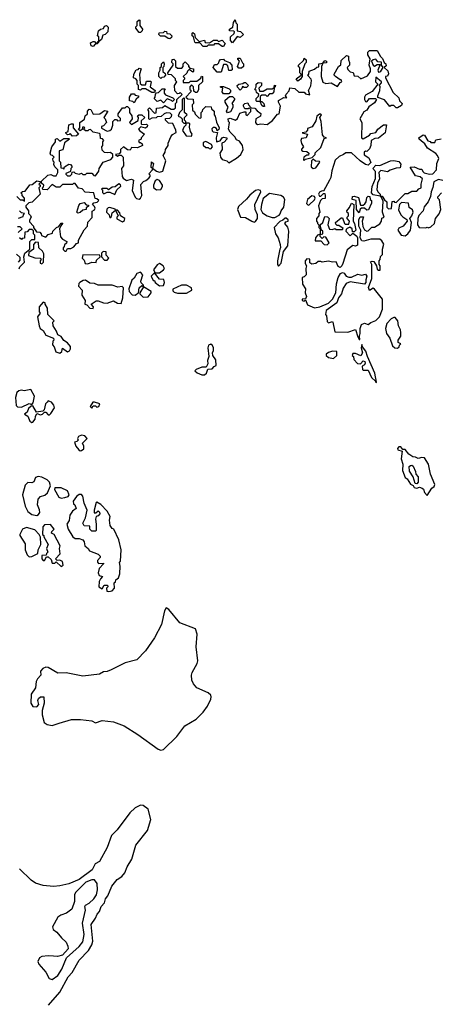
# Model space of a CAD drawing. Extents: x 1861455 to 2058065, y 200073 to 437907.
# Tile 153 of 256: x 2012051 to 2015339, y 261770 to 269470. Entities that reach past the tile are written whole.
import ezdxf

# ---------------------------------------------------------------- set-up
doc = ezdxf.new("R2010")
doc.units = 0

msp = doc.modelspace()

# ---------------------------------------------------------------- linework, layer by layer
at = {"layer": '0CON05XD'}
for points in [[(2012625, 269260), (2012610, 269265), (2012605, 269290), (2012625, 269300), (2012635, 269300), (2012645, 269290), (2012660, 269290), (2012661.7, 269298.3), (2012670, 269300), (2012670, 269335), (2012660, 269345), (2012668.3, 269381.7), (2012683, 269397), (2012705, 269400), (2012715, 269420), (2012730, 269425), (2012741.7, 269411.7), (2012740, 269375), (2012720, 269355), (2012701.7, 269348.3), (2012690, 269315), (2012670, 269300), (2012668.3, 269291.7), (2012660, 269290), (2012658.3, 269281.7), (2012641.7, 269278.3), (2012625, 269260)], [(2012995, 269370), (2012985, 269370), (2012960, 269405), (2012960, 269415), (2012970, 269425), (2012970, 269455), (2012985, 269470), (2012990, 269465), (2012990, 269425), (2013010, 269395), (2013008.3, 269381.7), (2012995, 269370)], [(2013715, 269290), (2013698.3, 269308.3), (2013700, 269335), (2013728.3, 269361.7), (2013730, 269375), (2013725, 269380), (2013691.7, 269381.7), (2013690, 269395), (2013718.3, 269411.7), (2013723, 269447), (2013735, 269470), (2013740, 269445), (2013750, 269435), (2013751.7, 269381.7), (2013778.3, 269378.3), (2013800, 269355), (2013775, 269330), (2013751.7, 269338.3), (2013715, 269290)], [(2013225, 269320), (2013211.7, 269321.7), (2013185, 269340), (2013151.7, 269341.7), (2013140, 269355), (2013141.7, 269368.3), (2013175, 269370), (2013185, 269380), (2013198.3, 269378.3), (2013201.7, 269361.7), (2013225, 269360), (2013240, 269345), (2013238.3, 269331.7), (2013225, 269320)], [(2013645, 269260), (2013635, 269260), (2013605, 269280), (2013575, 269280), (2013565, 269270), (2013525, 269270), (2013515, 269260), (2013485, 269260), (2013458.3, 269288.3), (2013425, 269290), (2013420, 269295), (2013410, 269335), (2013400, 269345), (2013400, 269365), (2013405, 269370), (2013418.3, 269358.3), (2013421.7, 269331.7), (2013455, 269300), (2013495, 269310), (2013501.7, 269291.7), (2013535, 269290), (2013565, 269310), (2013595, 269310), (2013605, 269300), (2013635, 269310), (2013657.5, 269285), (2013645, 269260)], [(2013118.3, 268741.7), (2013121.7, 268778.3), (2013167, 268783), (2013185, 268800), (2013235, 268770), (2013255, 268770), (2013268.3, 268781.7), (2013270, 268815), (2013280, 268825), (2013280, 268845), (2013320, 268885), (2013305, 268900), (2013298.3, 268891.7), (2013285, 268890), (2013262.5, 268912.5), (2013260, 268955), (2013280, 268985), (2013270, 268995), (2013268.3, 269008.3), (2013238.3, 269038.3), (2013211.7, 269041.7), (2013210, 269055), (2013250, 269115), (2013250, 269125), (2013240, 269135), (2013241.7, 269158.3), (2013255, 269160), (2013268.3, 269148.3), (2013270, 269105), (2013285, 269090), (2013318.3, 269091.7), (2013330, 269105), (2013330, 269125), (2013345, 269140), (2013370, 269115), (2013370, 269105), (2013381.7, 269091.7), (2013410, 269085), (2013410, 269065), (2013405, 269060), (2013375, 269080), (2013361.7, 269068.3), (2013358.3, 269051.7), (2013330, 269025), (2013340, 269015), (2013340, 269005), (2013330, 268995), (2013330, 268980), (2013375, 268980), (2013385, 268990), (2013435, 268990), (2013468.3, 269011.7), (2013471.7, 269028.3), (2013480, 269025), (2013480, 268985), (2013450, 268955), (2013450, 268925), (2013438.3, 268901.7), (2013425, 268900), (2013411.7, 268911.7), (2013410, 268945), (2013395, 268960), (2013380, 268945), (2013380, 268925), (2013388.3, 268918.3), (2013390, 268905), (2013350, 268865), (2013365, 268850), (2013408.3, 268848.3), (2013410, 268815), (2013400, 268805), (2013401.7, 268761.7), (2013418.3, 268748.3), (2013421.7, 268731.7), (2013451.7, 268701.7), (2013465, 268700), (2013470, 268705), (2013470, 268745), (2013480, 268755), (2013481.7, 268768.3), (2013505, 268790), (2013548.3, 268788.3), (2013551.7, 268771.7), (2013570, 268755), (2013570, 268725), (2013580, 268715), (2013588.3, 268668.3), (2013610, 268625), (2013608.3, 268611.7), (2013595, 268600), (2013590, 268620), (2013577, 268627), (2013563, 268627), (2013553.6, 268616.4), (2013555, 268600), (2013563, 268593), (2013597.5, 268587.5), (2013587.5, 268545), (2013590, 268515), (2013618.3, 268521.7), (2013632.5, 268545), (2013645, 268552.5), (2013670, 268545), (2013670, 268535), (2013648.3, 268511.7), (2013630, 268505), (2013632.5, 268455), (2013616.7, 268425), (2013620, 268395), (2013635, 268377.5), (2013670, 268365), (2013685, 268350), (2013745, 268386.2), (2013778.8, 268415), (2013796.7, 268455), (2013793.8, 268485), (2013769.3, 268519.3), (2013745, 268530), (2013733, 268553), (2013695, 268590), (2013682.5, 268615), (2013690, 268665), (2013683, 268673), (2013680, 268695), (2013695, 268700), (2013737, 268683), (2013753.6, 268696.4), (2013771.7, 268738.3), (2013805, 268750), (2013818.3, 268748.3), (2013820, 268725), (2013828.3, 268721.7), (2013857, 268753), (2013857.5, 268767.5), (2013845, 268780), (2013837.5, 268772.5), (2013811.7, 268771.7), (2013800, 268795), (2013800, 268805), (2013810, 268815), (2013835, 268820), (2013840, 268805), (2013861.7, 268781.7), (2013888.3, 268778.3), (2013907, 268757), (2013937, 268737), (2013932.5, 268715), (2013896.4, 268693.6), (2013893.3, 268665), (2013898.3, 268658.3), (2013911.2, 268651.2), (2013935, 268656.2), (2013985, 268650), (2014028.3, 268681.7), (2014065, 268730), (2014080, 268735), (2014090, 268795), (2014073.3, 268825), (2014073, 268837), (2014115, 268862.5), (2014140, 268860), (2014130, 268875), (2014133, 268887), (2014157, 268913), (2014162.5, 268937.5), (2014201.7, 268931.7), (2014233, 268903), (2014275, 268902.5), (2014285, 268890), (2014318.3, 268881.7), (2014307.5, 268915), (2014327, 268953), (2014332.5, 268995), (2014330, 269005), (2014300, 269035), (2014310, 269045), (2014315, 269067.5), (2014355, 269082.5), (2014375, 269100), (2014388.3, 269101.7), (2014390, 269125), (2014420, 269130), (2014435, 269150), (2014450, 269145), (2014448.3, 269131.7), (2014420, 269130), (2014410, 269105), (2014407.5, 269025), (2014420.7, 268980.7), (2014445, 268970), (2014485, 268977.5), (2014535, 268947.5), (2014555, 268980), (2014570, 268985), (2014565, 269000), (2014555, 269000), (2014520, 269025), (2014510, 269035), (2014510, 269045), (2014543.3, 269105), (2014562.5, 269117.5), (2014565, 269150), (2014605, 269190), (2014620, 269185), (2014620, 269155), (2014630, 269135), (2014630, 269115), (2014610, 269095), (2014615, 269080), (2014635, 269062.5), (2014658.3, 269058.3), (2014665, 269030), (2014695, 269027.5), (2014718.3, 269008.3), (2014769.3, 269030.7), (2014792.5, 269065), (2014793.3, 269085), (2014783.8, 269115), (2014790, 269165), (2014772.5, 269195), (2014772.5, 269215), (2014785, 269230), (2014845, 269230), (2014871.7, 269181.7), (2014887, 269167), (2014900, 269135), (2014912.5, 269125), (2014915, 269110), (2014900, 269095), (2014929.2, 269069.2), (2014933.6, 269046.4), (2014925, 269027.5), (2014910, 269025), (2014910, 269015), (2014970, 268900), (2015015, 268860), (2015020, 268835), (2015040, 268815), (2015035, 268800), (2015005, 268780), (2014995, 268780), (2014975, 268800), (2014955, 268800), (2014945, 268790), (2014903, 268843), (2014851.7, 268861.7), (2014850, 268875), (2014866.7, 268915), (2014867.5, 268947.5), (2014860, 268955), (2014880, 268975), (2014880, 268985), (2014835, 269020), (2014832.5, 268985), (2014850, 268965), (2014805, 268907.5), (2014755, 268880), (2014747.5, 268865), (2014747.5, 268845), (2014755, 268830), (2014765, 268827.5), (2014785, 268852.5), (2014833, 268853), (2014840, 268845), (2014825, 268820), (2014781.2, 268788.8), (2014765, 268763.3), (2014741.7, 268748.3), (2014710, 268695), (2014726, 268665), (2014722.5, 268545), (2014735, 268537.5), (2014785, 268567.5), (2014795, 268580), (2014835, 268587.5), (2014850, 268615), (2014895, 268647.5), (2014917.5, 268647.5), (2014907.5, 268585), (2014855, 268542.5), (2014828.3, 268541.7), (2014797.5, 268525), (2014796.7, 268485), (2014785, 268460), (2014765, 268440), (2014755, 268442.5), (2014742.5, 268435), (2014743.9, 268413.9), (2014779.3, 268389.3), (2014796.1, 268353.9), (2014775, 268332.5), (2014755, 268337.5), (2014712.5, 268365), (2014645, 268430), (2014600, 268430), (2014582.5, 268415), (2014549.5, 268400.4), (2014518, 268372), (2014490.7, 268289.3), (2014483.8, 268235), (2014473.8, 268215), (2014425, 268130), (2014415, 268132.5), (2014395, 268122.5), (2014387.5, 268105), (2014395, 268090), (2014405, 268090), (2014425, 268110), (2014435, 268110), (2014440, 268095), (2014438.3, 268071.7), (2014415, 268070), (2014402.5, 268055), (2014387.5, 268015), (2014397.5, 267965), (2014390, 267955), (2014390, 267935), (2014370, 267915), (2014370, 267895), (2014380, 267885), (2014380, 267875), (2014390, 267865), (2014390, 267845), (2014400, 267835), (2014400, 267790), (2014420, 267795), (2014420, 267815), (2014410, 267825), (2014400, 267865), (2014420, 267885), (2014435, 267930), (2014457, 267927), (2014470, 267915), (2014460, 267865), (2014471.7, 267831.7), (2014495, 267830), (2014515, 267837.5), (2014525, 267830), (2014575, 267830), (2014578.3, 267838.3), (2014545, 267860), (2014531.7, 267861.7), (2014521.7, 267871.7), (2014520, 267885), (2014565, 267920), (2014575, 267920), (2014590, 267875), (2014595, 267870), (2014625, 267870), (2014630, 267895), (2014610, 267915), (2014610, 267925), (2014620, 267935), (2014620, 267955), (2014611.7, 267961.7), (2014607.5, 267975), (2014628.3, 268001.7), (2014643.6, 268036.4), (2014662.5, 268025), (2014657.5, 267895), (2014667.5, 267875), (2014677.5, 267825), (2014665, 267810), (2014651.7, 267811.7), (2014650, 267835), (2014632.5, 267847.5), (2014611.7, 267838.3), (2014601.7, 267828.3), (2014600, 267815), (2014635, 267780), (2014655, 267800), (2014686.4, 267776.4), (2014692.5, 267765), (2014692.5, 267707.5), (2014675, 267700), (2014655, 267703.3), (2014610, 267670), (2014577.7, 267562.3), (2014570, 267545), (2014555, 267533.3), (2014539.3, 267539.3), (2014525, 267577.5), (2014495, 267572.5), (2014465, 267582.5), (2014415, 267572.5), (2014405, 267580), (2014385, 267580), (2014365, 267562.5), (2014335, 267557.5), (2014318.3, 267568.3), (2014318.3, 267598.3), (2014295, 267600), (2014283.3, 267585), (2014283.6, 267563.6), (2014292.5, 267545), (2014287.5, 267525), (2014290, 267475), (2014275, 267460), (2014260, 267455), (2014261.7, 267401.7), (2014285.8, 267365.8), (2014283.8, 267335), (2014293.8, 267305), (2014285, 267287.5), (2014260, 267285), (2014260, 267275), (2014275, 267270), (2014285, 267280), (2014300.8, 267240.8), (2014355, 267216.7), (2014396.4, 267223.6), (2014465, 267253.3), (2014495.8, 267284.2), (2014521.2, 267335), (2014526.7, 267405), (2014540, 267455), (2014560, 267485), (2014575, 267493.3), (2014588.6, 267488.6), (2014604.2, 267464.2), (2014625, 267456), (2014645, 267456.2), (2014695, 267480), (2014725, 267472.5), (2014755, 267480), (2014763.3, 267465), (2014757.5, 267435), (2014755.8, 267414.2), (2014745, 267402.5), (2014635, 267418.8), (2014603.6, 267406.4), (2014580.5, 267369.6), (2014566, 267325), (2014544.2, 267295.8), (2014528.8, 267255), (2014447.5, 267195), (2014442.5, 267165), (2014450, 267155), (2014455, 267110), (2014465, 267100), (2014495, 267110), (2014500, 267105), (2014515, 267030), (2014615, 267027.5), (2014675, 267047.5), (2014695, 266990), (2014705, 266970), (2014710, 266970), (2014706.7, 266995), (2014713.3, 267015), (2014713.3, 267055), (2014723.3, 267086.7), (2014745, 267096.7), (2014775, 267087.5), (2014795, 267102.5), (2014833.6, 267116.4), (2014862.5, 267145), (2014886.2, 267205), (2014887.5, 267285), (2014823.9, 267363.9), (2014815, 267370), (2014785, 267352.5), (2014778, 267375), (2014804, 267445), (2014803.3, 267555), (2014793.6, 267576.4), (2014805, 267582.5), (2014818.3, 267578.3), (2014840, 267545), (2014845, 267520), (2014855, 267510), (2014868.3, 267511.7), (2014870, 267545), (2014860, 267555), (2014860, 267585), (2014870, 267595), (2014871.7, 267618.3), (2014887, 267633), (2014887.5, 267675), (2014896.7, 267715), (2014881.7, 267741.7), (2014865, 267753.3), (2014795, 267752.5), (2014741.7, 267738.3), (2014725, 267740), (2014712.5, 267765), (2014717.5, 267825), (2014702.5, 267855), (2014702.5, 267905)], [(2013155, 269010), (2013140, 269025), (2013140, 269055), (2013150, 269075), (2013150, 269095), (2013160, 269105), (2013160, 269125), (2013175, 269140), (2013180, 269125), (2013177, 269103), (2013170, 269095), (2013170, 269065), (2013188.3, 269048.3), (2013190, 269035), (2013178.3, 269021.7), (2013161.7, 269018.3), (2013155, 269010)], [(2013625, 269060), (2013595, 269060), (2013562.5, 269095), (2013575, 269120), (2013595, 269120), (2013608.3, 269131.7), (2013610, 269145), (2013621.7, 269158.3), (2013645, 269160), (2013651.7, 269151.7), (2013690, 269135), (2013710, 269115), (2013711.7, 269078.3), (2013705, 269072.5), (2013685, 269072.5), (2013678.3, 269108.3), (2013665, 269120), (2013645, 269120), (2013625, 269060)], [(2013785, 269090), (2013765, 269090), (2013753, 269103), (2013770, 269145), (2013755, 269160), (2013755, 269170), (2013775, 269170), (2013791.7, 269131.7), (2013800, 269125), (2013800, 269105), (2013785, 269090)], [(2014225, 268990), (2014213, 269007), (2014250, 269035), (2014250, 269045), (2014240, 269055), (2014240, 269095), (2014231.7, 269101.7), (2014230, 269115), (2014268.3, 269151.7), (2014275, 269170), (2014290, 269155), (2014290, 269135), (2014280, 269125), (2014260, 269065), (2014260, 269025), (2014246.4, 269003.6), (2014225, 268990)], [(2014855, 269060), (2014865, 269062.5), (2014875, 269067.5), (2014892.5, 269095), (2014880, 269115), (2014878.3, 269138.3), (2014851.7, 269141.7), (2014835, 269160), (2014813, 269157), (2014800, 269145), (2014813.3, 269113.3), (2014825, 269107.5), (2014845, 269120), (2014868.3, 269118.3), (2014850, 269075), (2014855, 269060)], [(2013105, 268900), (2013085, 268900), (2013035, 268930), (2013005, 268930), (2012995, 268920), (2012980, 268925), (2012980, 268955), (2012970, 268965), (2012970, 268995), (2012958.3, 269008.3), (2012940, 269015), (2012942.5, 269045), (2012961.7, 269078.3), (2012978.3, 269081.7), (2012985, 269090), (2013000, 269085), (2012987.5, 269045), (2012991.7, 268971.7), (2013005, 268960), (2013035, 268960), (2013041.7, 268988.3), (2013075, 268990), (2013080, 268985), (2013070, 268945), (2013110, 268915), (2013105, 268900)], [(2013775, 268920), (2013753, 268943), (2013750, 268955), (2013763, 268967), (2013795, 268970), (2013805, 268980), (2013815, 268980), (2013840, 268955), (2013825, 268940), (2013805, 268940), (2013791.7, 268948.3), (2013788.3, 268931.7), (2013775, 268920)], [(2013965, 268790), (2013955, 268790), (2013945, 268800), (2013930, 268830), (2013905, 268830), (2013900, 268835), (2013900, 268855), (2013918.3, 268871.7), (2013920, 268885), (2013901.7, 268901.7), (2013900, 268915), (2013890, 268925), (2013900, 268945), (2013900, 268965), (2013915, 268980), (2013940, 268975), (2013940, 268955), (2013920, 268935), (2013925, 268910), (2013955, 268910), (2013985, 268930), (2014025, 268930), (2014040, 268940), (2014041.7, 268958.3), (2014050, 268955), (2014045, 268940), (2014040, 268940), (2014037.5, 268905), (2014025, 268890), (2014005, 268890), (2013985, 268870), (2013975, 268880), (2013945, 268880), (2013931.7, 268868.3), (2013930, 268830), (2013945, 268830), (2013960, 268815), (2013965, 268790)], [(2012945, 268820), (2012935, 268830), (2012910, 268835), (2012910, 268865), (2012925, 268890), (2012945, 268890), (2012955, 268880), (2012980, 268875), (2012980, 268865), (2012961.7, 268848.3), (2012945, 268820)], [(2013175, 268820), (2013155, 268840), (2013125, 268830), (2013102.5, 268855), (2013110, 268865), (2013111.7, 268888.3), (2013121.7, 268898.3), (2013135, 268900), (2013165, 268930), (2013188.3, 268928.3), (2013180, 268915), (2013180, 268895), (2013191.7, 268881.7), (2013248.3, 268858.3), (2013260, 268845), (2013245, 268830), (2013238.3, 268838.3), (2013205, 268850), (2013175, 268820)], [(2013685, 268890), (2013645, 268890), (2013632.5, 268905), (2013640, 268935), (2013621.7, 268941.7), (2013621.7, 268948.3), (2013645, 268947.5), (2013688.3, 268928.3), (2013698.3, 268918.3), (2013700, 268905), (2013685, 268890)], [(2013350, 268660), (2013350, 268675), (2013340, 268685), (2013340, 268705), (2013360, 268725), (2013340, 268745), (2013340, 268855), (2013335, 268860), (2013320, 268845), (2013320, 268765), (2013300, 268745), (2013290, 268715), (2013308.3, 268708.3), (2013320, 268695), (2013320, 268675), (2013335, 268660), (2013345, 268660), (2013350, 268660)], [(2013675, 268742.5), (2013667.5, 268755), (2013680, 268785), (2013657.5, 268825), (2013658.3, 268841.7), (2013691.7, 268868.3), (2013715, 268870), (2013730, 268855), (2013730, 268845), (2013710, 268815), (2013717.5, 268805), (2013717, 268783), (2013699.3, 268750.7), (2013675, 268742.5)], [(2012028.3, 268088.3), (2012055, 268060), (2012075, 268060), (2012088.3, 268051.7), (2012090, 268075), (2012070, 268095), (2012070, 268105), (2012060, 268115), (2012073, 268127), (2012095, 268130), (2012131.7, 268178.3), (2012148.3, 268181.7), (2012185, 268210), (2012210, 268205), (2012210, 268195), (2012200, 268185), (2012210, 268175), (2012210, 268165), (2012200, 268155), (2012210, 268105), (2012200, 268095), (2012148.3, 268041.7), (2012121.7, 268038.3), (2012100, 268015), (2012100, 268005), (2012120, 267975), (2012120, 267955), (2012135, 267940), (2012140, 267925), (2012128.3, 267901.7), (2012128.3, 267888.3), (2012160, 267855), (2012160, 267845), (2012181.7, 267811.7), (2012208.3, 267808.3), (2012220, 267795), (2012221.7, 267781.7), (2012255, 267770), (2012275, 267790), (2012308.3, 267801.7), (2012310, 267815), (2012340, 267845), (2012358.3, 267851.7), (2012375, 267880), (2012388.3, 267878.3), (2012371.7, 267858.3), (2012362.5, 267835), (2012371.2, 267771.2), (2012385, 267752.5), (2012420, 267735), (2012418.3, 267721.7), (2012401.7, 267708.3), (2012400, 267695), (2012390, 267685), (2012391.7, 267671.7), (2012405, 267660), (2012415, 267660), (2012425, 267680), (2012451.7, 267681.7), (2012475, 267692.5), (2012495, 267720), (2012510, 267725), (2012510, 267745), (2012555, 267827.5), (2012580, 267855), (2012585, 267887.5), (2012617, 267923), (2012618.3, 267971.7), (2012636.4, 267983.6), (2012640, 267995), (2012635, 268010), (2012620, 268025), (2012631.7, 268038.3), (2012657, 268043), (2012670, 268055), (2012655, 268070), (2012641.7, 268071.7), (2012630, 268115), (2012561.7, 268121.7), (2012538.3, 268148.3), (2012511.7, 268151.7), (2012485, 268190), (2012471.7, 268188.3), (2012465, 268180), (2012385, 268180), (2012365, 268160), (2012335, 268160), (2012305, 268180), (2012265, 268140), (2012231.7, 268141.7), (2012230, 268155), (2012238.3, 268161.7), (2012240, 268175), (2012221.7, 268191.7), (2012221.7, 268208.3), (2012270, 268255), (2012295, 268260), (2012315, 268250), (2012335, 268250), (2012350, 268275), (2012350, 268295), (2012325, 268320), (2012318.3, 268338.3), (2012320, 268355), (2012313, 268363), (2012310, 268385), (2012320, 268395), (2012308.3, 268408.3), (2012295, 268410), (2012290, 268425), (2012303, 268477), (2012330, 268515), (2012330, 268535), (2012345, 268540), (2012365, 268520), (2012395, 268540), (2012435, 268540), (2012440, 268535), (2012401.7, 268508.3), (2012388.3, 268451.7), (2012360, 268445), (2012360, 268365), (2012370, 268355), (2012371.7, 268311.7), (2012388.3, 268308.3), (2012395, 268300), (2012401.7, 268318.3), (2012435, 268340), (2012448.3, 268338.3), (2012460, 268325), (2012460, 268315), (2012450, 268305), (2012448.3, 268281.7), (2012411.7, 268268.3), (2012411.7, 268261.7), (2012425, 268250), (2012445, 268250), (2012458.3, 268261.7), (2012461.7, 268278.3), (2012475, 268280), (2012485, 268270), (2012515, 268262.5), (2012535, 268270), (2012545, 268260), (2012565, 268260), (2012575, 268270), (2012615, 268270), (2012631.7, 268251.7), (2012645, 268250), (2012670, 268285), (2012673, 268307), (2012702.5, 268355), (2012763, 268377), (2012780, 268395), (2012780, 268415), (2012761.7, 268431.7), (2012735, 268427.5), (2012715, 268432.5), (2012695, 268450), (2012692.5, 268475), (2012700, 268485), (2012700, 268515), (2012710, 268525), (2012697.5, 268537.5), (2012681.7, 268541.7), (2012680, 268575), (2012675, 268580), (2012625, 268590), (2012605, 268610), (2012591.7, 268608.3), (2012585, 268600), (2012565, 268600), (2012550, 268615), (2012560, 268625), (2012555, 268630), (2012541.7, 268628.3), (2012538.3, 268611.7), (2012525, 268600), (2012511.7, 268611.7), (2012520, 268625), (2012520, 268665), (2012558.3, 268691.7), (2012563, 268717), (2012580, 268735), (2012580, 268755), (2012595, 268770), (2012608.3, 268768.3), (2012625, 268730), (2012677, 268733), (2012715, 268760), (2012740, 268755), (2012710, 268705), (2012720, 268695), (2012730, 268665), (2012705, 268640), (2012690, 268635), (2012691.7, 268621.7), (2012735, 268597.5), (2012757, 268603), (2012770, 268615), (2012780, 268645), (2012780, 268675), (2012795, 268690), (2012808.3, 268688.3), (2012815, 268680), (2012838.3, 268681.7), (2012838.3, 268698.3), (2012820, 268715), (2012820, 268735), (2012855, 268780), (2012875, 268780), (2012885, 268790), (2012895, 268790), (2012910, 268775), (2012910, 268745), (2012927, 268717), (2012930, 268695), (2012910, 268665), (2012925, 268650), (2012978.3, 268681.7), (2012980, 268705), (2012972.5, 268717.5), (2012983, 268727), (2013007, 268727), (2013030, 268705), (2013025, 268700), (2013001.7, 268678.3), (2013000, 268655), (2013005, 268650), (2013041.7, 268651.7), (2013050, 268645), (2013047, 268633), (2013035, 268622.5), (2012998.3, 268631.7), (2012980, 268615), (2012990.7, 268600.7), (2013027.5, 268575), (2013000, 268545), (2013000, 268535), (2012980, 268525), (2012985, 268510), (2012995, 268510), (2013008.3, 268498.3), (2013010, 268485), (2012971.7, 268468.3), (2012925, 268470), (2012915, 268450), (2012893, 268453), (2012863, 268477), (2012840, 268455), (2012840, 268435), (2012828.3, 268421.7), (2012800, 268415), (2012815, 268402.5), (2012825, 268410), (2012845, 268410), (2012860, 268395), (2012861.7, 268328.3), (2012847.5, 268305), (2012852.5, 268245), (2012860.5, 268230.4), (2012885, 268212.5), (2012925, 268222.5), (2012940, 268215), (2012930, 268135), (2012955, 268082.5), (2012965, 268072.5), (2012985, 268067.5), (2012996.7, 268073.3), (2013006.7, 268095), (2012998.3, 268181.7), (2013020, 268205), (2013038.3, 268211.7), (2013059.3, 268230.7), (2013070, 268245), (2013070, 268255), (2013060, 268265), (2013090, 268295), (2013090, 268310), (2013080, 268315), (2013081.7, 268358.3), (2013097.5, 268345), (2013090, 268310), (2013120, 268285), (2013145, 268277.5), (2013170, 268285), (2013192.5, 268365), (2013173, 268407), (2013187.5, 268435), (2013190, 268455), (2013212.5, 268485), (2013212.5, 268505), (2013232.5, 268555), (2013245, 268572.5), (2013273, 268587), (2013272.5, 268605), (2013248.3, 268658.3), (2013215, 268660), (2013190, 268685), (2013191.7, 268698.3), (2013225, 268700), (2013238.3, 268711.7), (2013240, 268725), (2013228.3, 268738.3), (2013198.3, 268741.7), (2013180, 268735), (2013157.5, 268712.5), (2013125, 268710), (2013117, 268703), (2013085, 268700), (2013065, 268690), (2013060, 268695), (2013060, 268755), (2013051.7, 268768.3), (2013065, 268780), (2013105, 268740), (2013118.3, 268741.7)], [(2014275, 268370), (2014285, 268380), (2014338.3, 268391.7), (2014360, 268415), (2014361.7, 268428.3), (2014405, 268470), (2014430, 268540), (2014450, 268545), (2014431.7, 268551.7), (2014418.3, 268568.3), (2014407.5, 268675), (2014397.5, 268705), (2014410, 268725), (2014405, 268730), (2014395, 268730), (2014372.5, 268715), (2014365, 268680), (2014338.3, 268631.7), (2014301.7, 268618.3), (2014300, 268605), (2014288.3, 268591.7), (2014260, 268585), (2014300, 268575), (2014290, 268545), (2014255, 268540), (2014247.5, 268525), (2014253, 268503), (2014270, 268475), (2014253, 268457), (2014255, 268450), (2014265, 268442.5), (2014295, 268440), (2014310, 268425), (2014308.3, 268411.7), (2014295, 268410), (2014272.5, 268395), (2014270, 268375), (2014275, 268370)], [(2012465, 268560), (2012445, 268580), (2012438.3, 268571.7), (2012425, 268570), (2012411.7, 268581.7), (2012411.7, 268588.3), (2012430, 268595), (2012435, 268647.5), (2012455, 268656.7), (2012470, 268655), (2012470, 268625), (2012510, 268575), (2012495, 268562.5), (2012465, 268560)], [(2013395, 268560), (2013400, 268575), (2013387.5, 268595), (2013378.3, 268628.3), (2013380, 268655), (2013375, 268660), (2013350, 268660), (2013350, 268645), (2013335, 268630), (2013323, 268603), (2013353, 268563), (2013395, 268560)], [(2013545, 268460), (2013557.5, 268475), (2013550, 268495), (2013505, 268517.5), (2013485, 268510), (2013485, 268490), (2013505, 268470), (2013525, 268470), (2013531.7, 268461.7), (2013545, 268460)], [(2014702.5, 267905), (2014711.7, 267928.3), (2014738.3, 267928.3), (2014727.5, 267895), (2014733.6, 267853.6), (2014747, 267827), (2014765, 267817.5), (2014775, 267820), (2014803, 267847), (2014825, 267847.5), (2014866.4, 267873.6), (2014880, 267895), (2014881.7, 267918.3), (2014900, 267925), (2014887.5, 267965), (2014891.7, 268051.7), (2014878.3, 268078.3), (2014870, 268090), (2014815, 268100), (2014800, 268115), (2014807.5, 268165), (2014833, 268227), (2014831.7, 268281.7), (2014812.5, 268305), (2014835, 268332.5), (2014865, 268328.8), (2014950, 268365), (2014975, 268370), (2015015, 268360), (2015029.3, 268339.3), (2015025, 268312.5), (2014995, 268310), (2014946.4, 268293.6), (2014925, 268280), (2014875, 268290), (2014857.5, 268275), (2014862.5, 268225), (2014848.3, 268191.7), (2014843, 268143), (2014850, 268125), (2014870, 268105), (2014870, 268090), (2014885, 268090), (2014901.7, 268061.7), (2014920, 268045), (2014920, 268005), (2014935, 267990), (2014957, 267993), (2014961.7, 268048.3), (2014975, 268050), (2014981.7, 268041.7), (2014995, 268040), (2015065, 268110), (2015085, 268110), (2015115, 268130), (2015155, 268130), (2015171.7, 268148.3), (2015190, 268155), (2015190, 268185), (2015200, 268225), (2015181.7, 268241.7), (2015145, 268250), (2015102.5, 268317.5), (2015135, 268320), (2015175, 268300), (2015195, 268300), (2015201.7, 268281.7), (2015213, 268273), (2015255, 268262.5), (2015280, 268265), (2015310, 268295), (2015312.5, 268345), (2015327.5, 268385), (2015316.7, 268406.7), (2015303, 268423), (2015240, 268465), (2015218.3, 268498.3), (2015188.3, 268521.7), (2015172.5, 268535), (2015170, 268545), (2015205, 268570), (2015216.4, 268566.4), (2015241.7, 268521.7), (2015258.3, 268518.3), (2015265, 268510), (2015295, 268510), (2015305, 268530), (2015345, 268537.5)], [(2014345, 268307.5), (2014365, 268312.5), (2014397.5, 268355), (2014395, 268360), (2014363, 268363), (2014345, 268380), (2014333, 268367), (2014328.3, 268318.3), (2014345, 268307.5)], [(2013120.7, 268140.7), (2013155, 268142.5), (2013167.5, 268165), (2013167, 268177), (2013145, 268212.5), (2013125, 268220), (2013111.2, 268208.8), (2013097.5, 268175), (2013098.3, 268158.3), (2013120.7, 268140.7)], [(2015357.5, 268212.5), (2015325, 268220), (2015287, 268203), (2015281.7, 268158.3), (2015267.5, 268125), (2015261.7, 268088.3), (2015243.6, 268046.4), (2015213.9, 268006.1), (2015203.6, 267976.4), (2015171.7, 267938.3), (2015163.6, 267916.4), (2015160, 267865), (2015173.6, 267843.6), (2015225, 267842.5), (2015235, 267847.5), (2015247, 267843), (2015265, 267850), (2015293, 267877), (2015302.5, 267915), (2015328.8, 267951.2), (2015342.5, 267985), (2015331.7, 268061.7), (2015320, 268075), (2015320, 268085), (2015347.5, 268115)], [(2012795, 268102.5), (2012811.7, 268138.3), (2012841.7, 268168.3), (2012839.3, 268179.3), (2012827, 268187), (2012798.3, 268161.7), (2012775, 268160), (2012745, 268140), (2012735, 268150), (2012695, 268150), (2012690, 268145), (2012698.3, 268138.3), (2012698.3, 268118.3), (2012708.3, 268108.3), (2012735, 268120), (2012755, 268120), (2012795, 268102.5)], [(2013885, 267887.5), (2013895, 267892.5), (2013910, 267915), (2013911.2, 267945), (2013892.5, 267985), (2013890, 268025), (2013936.7, 268125), (2013933.3, 268133.3), (2013915, 268138.8), (2013895, 268133.8), (2013851.1, 268098.9), (2013825, 268066.2), (2013761.2, 268008.8), (2013753.8, 267985), (2013777.5, 267925), (2013815, 267923.8), (2013865, 267893.3), (2013885, 267887.5)], [(2012505, 267957.5), (2012497.5, 267965), (2012512.3, 268017.7), (2012525, 268032.5), (2012555, 268040), (2012571.7, 268021.7), (2012588.3, 268018.3), (2012588.3, 268011.7), (2012571.7, 267998.3), (2012570, 267985), (2012545, 267980), (2012525, 267963.3), (2012505, 267957.5)], [(2014045, 267923.3), (2014079.2, 267940.8), (2014088.3, 267951.7), (2014093.9, 267976.1), (2014116.2, 268005), (2014123.8, 268065), (2014112.7, 268082.7), (2014092.5, 268095), (2014005, 268111.2), (2013955, 268072.5), (2013940, 268025), (2013936.2, 267985), (2013948.8, 267958.8), (2013985.8, 267935.8), (2014025, 267923.3), (2014045, 267923.3)], [(2014305, 268020), (2014315, 268022.5), (2014355, 268060), (2014360, 268075), (2014355, 268087.5), (2014335, 268092.5), (2014300, 268065), (2014293, 268033), (2014305, 268020)], [(2014705, 267960), (2014682.5, 267985), (2014680, 268055), (2014650, 268065), (2014651.7, 268088.3), (2014665, 268090), (2014698.3, 268078.3), (2014715, 268020), (2014735, 268020), (2014749.3, 268030.7), (2014760, 268045), (2014765, 268080), (2014775, 268090), (2014788.3, 268088.3), (2014790, 268065), (2014800, 268055), (2014800, 268035), (2014777, 267983), (2014765, 267980), (2014747, 267997), (2014723, 267997), (2014713, 267987), (2014705, 267960)], [(2015065, 267780), (2015085.9, 267794.1), (2015106.7, 267825), (2015112.5, 267885), (2015100, 267915), (2015117.5, 267935), (2015126.7, 267965), (2015122.5, 267982.5), (2015095, 268000), (2015090, 268035), (2015035, 268040), (2015020, 268025), (2015013, 267983), (2015030, 267945), (2015047, 267927), (2015078.3, 267908.3), (2015080, 267895), (2015047.5, 267855), (2015015, 267840), (2015007.5, 267825), (2015033.9, 267783.9), (2015065, 267780)], [(2012041.7, 267918.3), (2012078.3, 267931.7), (2012080, 267945), (2012090, 267955), (2012065, 267960), (2012050, 267975)], [(2012755, 267920), (2012768.3, 267931.7), (2012775, 267960), (2012800, 267980), (2012798.3, 267988.3), (2012755, 268000), (2012741.7, 267998.3), (2012731.7, 267988.3), (2012730, 267965), (2012750, 267945), (2012755, 267920)], [(2012855, 267890), (2012870, 267900), (2012872.5, 267915), (2012840, 267935), (2012835, 267960), (2012815, 267980), (2012800, 267980), (2012820, 267935), (2012810, 267925), (2012811.7, 267911.7), (2012855, 267890)], [(2014075, 267543.3), (2014093.8, 267566.2), (2014113, 267657), (2014148.3, 267701.7), (2014155.9, 267815.9), (2014148, 267848), (2014122.5, 267875), (2014131.7, 267888.3), (2014150, 267895), (2014150, 267905), (2014135, 267917.5), (2014125, 267917.5), (2014108.3, 267901.7), (2014085, 267892.5), (2014041.2, 267845), (2014050, 267795), (2014071.2, 267765), (2014087, 267713), (2014090, 267685), (2014083.6, 267676.4), (2014066.2, 267585), (2014066.7, 267556.7), (2014075, 267543.3)], [(2012040, 267805), (2012070, 267835), (2012055, 267850), (2012035, 267850)], [(2012048.3, 267521.7), (2012052.5, 267537.5), (2012087.5, 267575), (2012082.5, 267615), (2012092.5, 267645), (2012130, 267675), (2012130, 267735), (2012145, 267750), (2012168.3, 267751.7), (2012170, 267785), (2012160, 267795), (2012158.3, 267818.3), (2012145, 267830), (2012125, 267830), (2012108.3, 267811.7), (2012091.7, 267808.3), (2012088.3, 267761.7), (2012071.7, 267758.3), (2012065, 267750), (2012050, 267765)], [(2012225, 267560), (2012237.5, 267575), (2012239.3, 267639.3), (2012229.3, 267659.3), (2012200, 267685), (2012198.3, 267728.3), (2012175, 267730), (2012158.3, 267711.7), (2012160, 267675), (2012121.7, 267648.3), (2012120, 267625), (2012168.3, 267608.3), (2012210, 267605), (2012220, 267595), (2012210, 267585), (2012210, 267565), (2012225, 267560)], [(2014455, 267710), (2014470, 267725), (2014445, 267770), (2014428.3, 267771.7), (2014415, 267760), (2014400, 267775), (2014400, 267790), (2014395, 267790), (2014380, 267785), (2014362.5, 267765), (2014360, 267740), (2014405, 267740), (2014431.7, 267711.7), (2014455, 267710)], [(2012735, 267590), (2012747.5, 267605), (2012728.3, 267628.3), (2012727.5, 267655), (2012703, 267657), (2012690, 267645), (2012690, 267615), (2012715, 267590), (2012735, 267590)], [(2012027.5, 267637.5), (2012051.7, 267611.7), (2012051.7, 267588.3), (2012040, 267575)], [(2012585, 267560), (2012615, 267572.5), (2012650, 267570), (2012651.7, 267588.3), (2012680, 267615), (2012678.3, 267628.3), (2012545, 267630), (2012540, 267605), (2012555, 267590), (2012563, 267563), (2012585, 267560)], [(2013145, 267490), (2013176.4, 267513.6), (2013182.5, 267525), (2013173.3, 267545), (2013145, 267563.3), (2013127, 267553), (2013097.5, 267515), (2013110, 267490), (2013145, 267490)], [(2012625, 267212.5), (2012627.5, 267225), (2012610, 267245), (2012648.3, 267271.7), (2012665, 267272.5), (2012705, 267256.7), (2012735, 267253.3), (2012785, 267272.5), (2012815, 267252.5), (2012845, 267250), (2012857.5, 267295), (2012863.6, 267373.6), (2012853, 267383), (2012819.3, 267379.3), (2012775, 267393.8), (2012663.6, 267393.6), (2012635, 267407.5), (2012598.3, 267408.3), (2012565, 267432.5), (2012548.3, 267431.7), (2012520, 267415), (2012513, 267407), (2012510, 267385), (2012540, 267355), (2012537.5, 267315), (2012562.5, 267275), (2012560, 267245), (2012575, 267240), (2012600, 267215), (2012625, 267212.5)], [(2012953, 267317), (2012965, 267322.5), (2012980, 267335), (2012985, 267372.5), (2013005, 267390), (2013020, 267380), (2013020, 267395), (2013001.7, 267411.7), (2012997.5, 267425), (2013013.3, 267475), (2012995, 267496.7), (2012967.5, 267485), (2012945, 267447.5), (2012927, 267433), (2012903.3, 267365), (2012906.7, 267345), (2012929.3, 267319.3), (2012953, 267317)], [(2013145, 267387.5), (2013175, 267392.5), (2013182.5, 267415), (2013178.3, 267438.3), (2013145, 267440), (2013105, 267490), (2013080, 267465), (2013095, 267430), (2013105, 267430), (2013110, 267415), (2013145, 267387.5)], [(2013015, 267300), (2013055, 267302.5), (2013080, 267335), (2013080, 267345), (2013020, 267380), (2012990, 267335), (2012990, 267325), (2013015, 267300)], [(2013355, 267332.5), (2013396.7, 267355), (2013393, 267373), (2013355, 267393.3), (2013315, 267393.8), (2013248.3, 267361.7), (2013248.3, 267348.3), (2013258.3, 267338.3), (2013285, 267332.5), (2013355, 267332.5)], [(2012365, 266862.5), (2012380, 266875), (2012385, 266900), (2012425, 266872.5), (2012440, 266880), (2012447.5, 266895), (2012447.5, 266915), (2012425, 266942.5), (2012395, 266960), (2012375, 266992.5), (2012350, 267005), (2012340, 267035), (2012312.5, 267075), (2012310, 267105), (2012320, 267115), (2012270, 267165), (2012267.5, 267215), (2012250, 267245), (2012250, 267255), (2012235, 267260), (2012202.5, 267225), (2012202.5, 267185), (2012210, 267175), (2012190, 267145), (2012202.5, 267075), (2012210, 267055), (2012235, 267040), (2012255, 267002.5), (2012315, 266980), (2012317.5, 266965), (2012310, 266955), (2012308.3, 266928.3), (2012321.7, 266911.7), (2012333.6, 266873.6), (2012365, 266862.5)], [(2015005, 266900), (2015018.3, 266911.7), (2015020, 266925), (2015030, 266935), (2015010, 266945), (2015010, 266965), (2015030, 266995), (2015030, 267025), (2015027.5, 267045), (2015012.5, 267075), (2015007.5, 267115), (2014985, 267140), (2014975, 267140), (2014955, 267130), (2014922, 267095), (2014910, 267055), (2014917.5, 267015), (2014945, 266980), (2014965, 266920), (2014983, 266903), (2015005, 266900)], [(2013495, 266693.3), (2013512.5, 266705), (2013521.7, 266738.3), (2013555, 266740), (2013571.7, 266758.3), (2013587.5, 266765), (2013585, 266810), (2013560, 266845), (2013557.5, 266865), (2013565.9, 266884.1), (2013565.7, 266905.7), (2013555.7, 266925.7), (2013545, 266933.3), (2013527.5, 266925), (2013521.2, 266905), (2013530, 266835), (2013520, 266805), (2013521.7, 266778.3), (2013508.3, 266751.7), (2013475, 266753.3), (2013430, 266735), (2013420, 266725), (2013438.3, 266708.3), (2013475, 266693.3), (2013495, 266693.3)], [(2014835, 266630), (2014840, 266635), (2014828, 266705), (2014769.2, 266835), (2014757.7, 266877.7), (2014731.7, 266911.7), (2014725, 266930), (2014720, 266905), (2014730, 266865), (2014718.3, 266841.7), (2014675, 266860), (2014655, 266860), (2014650, 266845), (2014660, 266835), (2014663, 266813), (2014691.2, 266781.2), (2014715, 266777.5), (2014735, 266802.5), (2014747.7, 266797.7), (2014752.5, 266785), (2014745, 266770), (2014728.3, 266761.7), (2014730, 266735), (2014735, 266730), (2014775, 266730), (2014801.7, 266671.7), (2014832.5, 266642.5), (2014835, 266630)], [(2014505, 266820), (2014530, 266845), (2014530, 266875), (2014495, 266876.7), (2014465, 266867.5), (2014447.5, 266855), (2014447.5, 266845), (2014465, 266827.5), (2014505, 266820)], [(2012065, 266440), (2012125, 266467.5), (2012145, 266460), (2012157, 266473), (2012166.1, 266526.1), (2012138.3, 266578.3), (2012085, 266567.5), (2012065, 266572.5), (2012045, 266567.5), (2012030, 266555), (2012017.5, 266515), (2012023, 266453), (2012035, 266442.5), (2012065, 266440)], [(2012145, 266320), (2012155, 266322.5), (2012172.5, 266345), (2012173.6, 266366.4), (2012185, 266390), (2012215, 266380), (2012230, 266385), (2012245, 266400), (2012255, 266400), (2012275, 266380), (2012285, 266380), (2012295, 266390), (2012322.5, 266435), (2012317.5, 266455), (2012299.3, 266479.3), (2012275, 266490), (2012265, 266480), (2012252.5, 266465), (2012241.7, 266418.3), (2012231.7, 266408.3), (2012181.7, 266401.7), (2012155, 266450), (2012141.7, 266448.3), (2012120.7, 266429.3), (2012108.3, 266401.7), (2012090, 266385), (2012115, 266370), (2012130.7, 266330.7), (2012145, 266320)], [(2012615, 266432.5), (2012625, 266450), (2012645, 266450), (2012655, 266440), (2012670, 266445), (2012677.5, 266465), (2012635, 266480), (2012621.7, 266478.3), (2012602.5, 266445), (2012615, 266432.5)], [(2012525, 266097.5), (2012535, 266100), (2012552.5, 266115), (2012552.5, 266135), (2012543, 266157), (2012577.5, 266195), (2012560, 266215), (2012535, 266220), (2012510.7, 266209.3), (2012502.5, 266195), (2012507.5, 266182.5), (2012498.3, 266171.7), (2012480, 266165), (2012490, 266135), (2012512.5, 266105), (2012525, 266097.5)], [(2015235, 265750), (2015273.6, 265806.4), (2015290.7, 265819.3), (2015296.2, 265835), (2015263.3, 265915), (2015247.5, 265995), (2015215, 266043.3), (2015195, 266046.7), (2015165, 266037.5), (2015145, 266050), (2015125, 266052.5), (2015092.3, 266072.3), (2015065, 266110), (2015045, 266110), (2015030, 266130), (2015015, 266130), (2015003.6, 266116.4), (2015007.5, 266105), (2015040, 266095), (2015032.5, 266035), (2015046.7, 265995), (2015042.5, 265945), (2015065, 265890), (2015079.3, 265879.3), (2015105, 265837.5), (2015126.7, 265826.7), (2015135, 265812.5), (2015155, 265807.5), (2015175, 265813.8), (2015197.5, 265807.5), (2015207.5, 265797.5), (2015215, 265772.5), (2015235, 265750)], [(2015155, 265840), (2015143.3, 265843.3), (2015125.9, 265895.9), (2015099.1, 265939.1), (2015094.3, 265975), (2015105, 265984.2), (2015115.8, 265985.8), (2015127.3, 265977.3), (2015146, 265936), (2015148.8, 265915), (2015166.2, 265895), (2015166.4, 265853.6), (2015155, 265840)], [(2012185, 265592.5), (2012199.3, 265600.7), (2012207.5, 265615), (2012207, 265637), (2012191.2, 265675), (2012195, 265720), (2012215, 265742.5), (2012248.3, 265751.7), (2012269.3, 265770.7), (2012292.5, 265825), (2012283.6, 265853.6), (2012265, 265872.5), (2012225, 265893.3), (2012195, 265897.5), (2012175, 265890), (2012163, 265857), (2012145, 265847.5), (2012115, 265850), (2012095, 265830), (2012072.5, 265755), (2012093.8, 265665), (2012113.9, 265623.9), (2012145, 265600), (2012185, 265592.5)], [(2012375, 265727.5), (2012405, 265732.5), (2012430, 265740), (2012437, 265753), (2012425.9, 265785.9), (2012375, 265808.8), (2012325, 265810), (2012322.5, 265795), (2012357, 265737), (2012375, 265727.5)], [(2012747.5, 264997.5), (2012775, 265003.8), (2012793.3, 265025), (2012790, 265065), (2012800, 265075), (2012801.7, 265088.3), (2012822.5, 265105), (2012833, 265137), (2012837.5, 265197.5), (2012832.5, 265225), (2012840, 265235), (2012843.8, 265325), (2012825, 265402.5), (2012787.5, 265485), (2012775, 265490), (2012757.5, 265515), (2012753.3, 265555), (2012758.8, 265585), (2012735.8, 265625.8), (2012685, 265678.8), (2012655, 265697.5), (2012650, 265695), (2012633.3, 265635), (2012633, 265613), (2012647, 265613), (2012665, 265630), (2012675, 265620), (2012677.5, 265605), (2012665, 265590), (2012650, 265585), (2012642.5, 265565), (2012650, 265525), (2012650, 265475), (2012645, 265470), (2012615, 265470), (2012600, 265485), (2012598.3, 265508.3), (2012555, 265512.5), (2012543.6, 265533.6), (2012566.4, 265573.6), (2012577.5, 265635), (2012555, 265690), (2012543.6, 265743.6), (2012535, 265756.7), (2012515, 265757.5), (2012495, 265742.5), (2012470, 265705), (2012472.5, 265685), (2012482.5, 265675), (2012491.7, 265648.3), (2012463.6, 265626.4), (2012442.5, 265595), (2012437, 265553), (2012420, 265525), (2012430, 265485), (2012467, 265427), (2012485, 265412.5), (2012515, 265412.5), (2012545, 265402.5), (2012556.4, 265386.4), (2012560, 265355), (2012587.5, 265335), (2012597, 265317), (2012665, 265290), (2012680, 265275), (2012680, 265265), (2012658.3, 265241.7), (2012658.3, 265228.3), (2012668.3, 265218.3), (2012705, 265220), (2012707.5, 265215), (2012671.2, 265178.8), (2012663.3, 265145), (2012673, 265123), (2012697.5, 265115), (2012681.7, 265098.3), (2012673, 265077), (2012670, 265035), (2012695, 265020), (2012711.7, 265048.3), (2012737.5, 265047.5), (2012740, 265035), (2012730, 265025), (2012731.7, 265001.7), (2012747.5, 264997.5)], [(2012125, 265270), (2012145, 265272.5), (2012192.5, 265295), (2012196.2, 265325), (2012216.7, 265365), (2012213, 265423), (2012202.5, 265445), (2012170.7, 265480.7), (2012105, 265497.5), (2012073.6, 265486.4), (2012052.5, 265445), (2012053.3, 265435), (2012095, 265370), (2012093.6, 265323.6), (2012110, 265285), (2012125, 265270)], [(2012375, 265192.5), (2012390, 265205), (2012385, 265232.5), (2012365, 265243.3), (2012345, 265240), (2012330, 265255), (2012367, 265293), (2012362.5, 265335), (2012366.7, 265355), (2012320, 265445), (2012300, 265455), (2012301.7, 265468.3), (2012320, 265485), (2012291.7, 265521.7), (2012245, 265520), (2012232.5, 265505), (2012230, 265445), (2012240, 265435), (2012240, 265425), (2012272.5, 265365), (2012260, 265335), (2012270, 265305), (2012260, 265295), (2012258.3, 265281.7), (2012225, 265280), (2012223, 265253), (2012235, 265240), (2012245, 265240), (2012261.7, 265268.3), (2012275, 265270), (2012298.3, 265248.3), (2012305, 265220), (2012325, 265220), (2012335, 265230), (2012375, 265192.5)], [(2013155, 263758.6), (2013175, 263762.5), (2013278.6, 263865), (2013343.1, 263946.9), (2013429.8, 264000.2), (2013486.2, 264053.8), (2013519.1, 264100.9), (2013545.6, 264155), (2013547.8, 264175), (2013545, 264187.5), (2013525, 264206.9), (2013434.5, 264244.5), (2013410.8, 264275), (2013396.9, 264305), (2013394.4, 264345), (2013400, 264365), (2013438.9, 264435), (2013444.3, 264455.7), (2013430, 264565), (2013438.2, 264665), (2013425.3, 264705.3), (2013303, 264753), (2013216.7, 264856.7), (2013195, 264870), (2013182.1, 264847.9), (2013158.8, 264741.2), (2013105.7, 264635), (2013035.5, 264534.5), (2012966.1, 264463.9), (2012875, 264439.4), (2012765, 264384.4), (2012735, 264371.4), (2012705, 264370), (2012675, 264350.6), (2012545, 264336.9), (2012415, 264362.9), (2012348.8, 264358.8), (2012273.2, 264403.2), (2012255, 264407.1), (2012232.6, 264397.4), (2012213.3, 264375), (2012217, 264343), (2012190, 264315), (2012180, 264295), (2012174, 264245), (2012140.8, 264195), (2012138, 264125), (2012155, 264100), (2012185, 264096.7), (2012200, 264115), (2012193.8, 264145), (2012199.3, 264160.7), (2012215, 264173.3), (2012240, 264175), (2012241.2, 264125), (2012226.4, 264066.4), (2012226, 264035), (2012243, 263973), (2012265, 263957.5), (2012305, 263949.4), (2012360.4, 263969.6), (2012455, 263996.1), (2012527.3, 263997.3), (2012615, 263986.7), (2012645, 263970.8), (2012695, 263989.4), (2012785, 263980), (2012867.3, 263947.3), (2012975, 263880), (2013134.5, 263764.5), (2013155, 263758.6)], [(2012275.6, 261764.4), (2012364.5, 261865.5), (2012431.1, 261985), (2012460.5, 262019.5), (2012515.5, 262115), (2012589.3, 262190.7), (2012614.5, 262235), (2012621.8, 262265), (2012608.6, 262395), (2012645, 262443.8), (2012657.1, 262475), (2012675.8, 262495), (2012688.9, 262535), (2012715.3, 262564.7), (2012723.1, 262595), (2012740.8, 262619.3), (2012771.8, 262695), (2012813.5, 262745), (2012850, 262770), (2012872.9, 262797.1), (2012891.2, 262845), (2012926.7, 262905), (2012959.5, 263015), (2013050.2, 263129.8), (2013077.5, 263215), (2013054.3, 263295), (2013015, 263324.3), (2012995, 263327.1), (2012955, 263307.5), (2012912.1, 263267.9), (2012813.5, 263135), (2012769.6, 263090.4), (2012735, 262996), (2012675, 262888), (2012642.1, 262867.9), (2012617.7, 262822.3), (2012515.5, 262745), (2012435, 262712.5), (2012365, 262695.4), (2012315, 262690.8), (2012235, 262699.3), (2012175, 262717.9), (2012139.7, 262739.7), (2012048.6, 262828.6)], [(2012305, 261964.3), (2012349.4, 261995), (2012380.6, 262045), (2012416.2, 262133.8), (2012515, 262221.9), (2012545, 262259.2), (2012555.3, 262314.7), (2012542.5, 262405), (2012565.7, 262505), (2012561.2, 262535), (2012566.7, 262545), (2012595, 262561.4), (2012631.9, 262595), (2012652.1, 262625), (2012659.2, 262665), (2012655.8, 262715), (2012635, 262742.5), (2012615, 262744.5), (2012569.4, 262725), (2012486.7, 262645), (2012480, 262625), (2012480, 262575), (2012458.8, 262515), (2012418.3, 262481.7), (2012372.3, 262467.7), (2012349.3, 262450.7), (2012307.5, 262375), (2012312.5, 262355), (2012342.5, 262335), (2012379.1, 262289.1), (2012415, 262256.2), (2012428, 262225), (2012428.8, 262205), (2012387, 262153), (2012345.9, 262144.1), (2012315, 262145.7), (2012275, 262150), (2012225, 262144), (2012205, 262133.3), (2012194, 262105), (2012200, 262085), (2012255, 262021.2), (2012282.7, 261972.7), (2012305, 261964.3)]]:
    msp.add_lwpolyline(points, dxfattribs=at)

doc.saveas('drawing.dxf')
